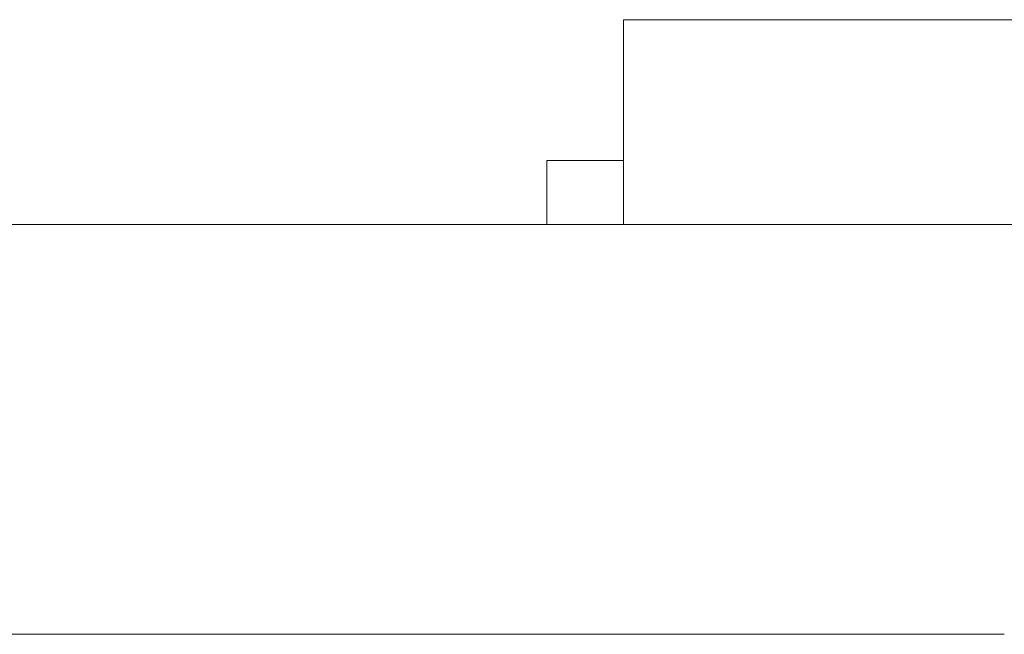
# Model space of a CAD drawing. Header units: inches. Extents: x -36 to 647, y 177 to 609.
# Tile 114 of 256: x 278.33 to 282.18, y 456.47 to 458.87. Entities that reach past the tile are written whole.
import ezdxf

# ---------------------------------------------------------------- set-up
doc = ezdxf.new("R2010")
doc.units = ezdxf.units.IN
doc.header["$MEASUREMENT"] = 0
doc.layers.add('1', color=7, linetype='Continuous')

# ---------------------------------------------------------------- blocks, each defined once
blk = doc.blocks.new('block 2148')
at = {"layer": '1', "color": 18, "lineweight": 13, "true_color": 0x4c0000}
blk.add_lwpolyline([(282.1797, 458.0689), (277.6797, 458.0689)], dxfattribs=at)
blk = doc.blocks.new('block 2167')
at = {"layer": '1', "color": 155, "lineweight": 18, "true_color": 0x4c7299}
blk.add_lwpolyline([(280.6927, 458.8689), (285.6927, 458.8689)], dxfattribs=at)
blk = doc.blocks.new('block 2168')
at = {"layer": '1', "color": 155, "lineweight": 18, "true_color": 0x4c7299}
blk.add_lwpolyline([(280.3927, 458.3189), (280.6927, 458.3189)], dxfattribs=at)
blk = doc.blocks.new('block 2263')
at = {"layer": '1', "color": 155, "lineweight": 18, "true_color": 0x4c7299}
blk.add_lwpolyline([(282.1797, 458.0689), (277.6797, 458.0689)], dxfattribs=at)
blk = doc.blocks.new('block 2449')
at = {"layer": '1', "color": 155, "lineweight": 18, "true_color": 0x4c7299}
blk.add_lwpolyline([(280.6927, 458.8689), (280.6927, 458.0689)], dxfattribs=at)
blk = doc.blocks.new('block 2452')
at = {"layer": '1', "color": 155, "lineweight": 18, "true_color": 0x4c7299}
blk.add_lwpolyline([(280.3927, 458.3189), (280.3927, 458.0689)], dxfattribs=at)
blk = doc.blocks.new('block 2585')
at = {"layer": '1', "color": 155, "lineweight": 18, "true_color": 0x4c7299}
blk.add_lwpolyline([(282.1797, 456.4689), (277.6797, 456.4689)], dxfattribs=at)
blk = doc.blocks.new('block 2772')
at = {"layer": '1', "color": 18, "lineweight": 13, "true_color": 0x4c0000}
blk.add_lwpolyline([(282.1797, 458.0689), (277.6797, 458.0689)], dxfattribs=at)
blk = doc.blocks.new('block 2899')
at = {"layer": '1', "color": 18, "lineweight": 13, "true_color": 0x4c0000}
blk.add_lwpolyline([(279.7142, 458.0689), (280.1142, 458.0689)], dxfattribs=at)
blk = doc.blocks.new('block 2916')
at = {"layer": '1', "color": 18, "lineweight": 13, "true_color": 0x4c0000}
blk.add_lwpolyline([(279.7142, 458.0689), (280.1142, 458.0689)], dxfattribs=at)
blk = doc.blocks.new('block 7542')
at = {"layer": '1', "color": 18, "lineweight": 13, "true_color": 0x4c0000}
blk.add_open_spline([(277.6797, 458.0689), (277.6797, 458.0689), (202.8704, 458.0689), (202.8704, 458.0689), (202.8704, 458.0689), (165.4658, 458.0689), (165.4658, 458.0689), (165.4658, 458.0689), (160.7902, 458.0689), (160.7902, 458.0689), (160.7902, 458.0689), (158.4524, 458.0689), (158.4524, 458.0689), (158.4524, 458.0689), (157.2662, 458.0689), (157.2662, 458.0689), (157.2662, 458.0689), (153.2884, 458.0689), (153.2884, 458.0689), (153.2884, 458.0689), (152.2514, 458.0689), (152.2514, 458.0689), (152.2514, 458.0689), (149.9136, 458.0689), (149.9136, 458.0689), (149.9136, 458.0689), (131.2113, 458.0689), (131.2113, 458.0689), (131.2113, 458.0689), (56.402, 458.0689), (56.402, 458.0689), (56.402, 458.0689), (37.6997, 458.0689), (37.6997, 458.0689), (37.6997, 458.0689), (28.3485, 458.0689), (28.3485, 458.0689), (28.3485, 458.0689), (23.673, 458.0689), (23.673, 458.0689), (23.673, 458.0689), (21.3896, 458.0689), (21.3896, 458.0689), (21.3896, 458.0689), (20.5239, 458.0689), (20.5239, 458.0689), (20.5239, 458.0689), (5.6337, 458.0689), (5.6337, 458.0689), (5.6337, 458.0689), (4.2572, 458.0689), (4.2572, 458.0689), (4.2572, 458.0689), (1.9195, 458.0689), (1.9195, 458.0689), (1.9195, 458.0689), (-2.7561, 458.0689), (-2.7561, 458.0689), (-2.7561, 458.0689), (-12.1073, 458.0689), (-12.1073, 458.0689), (-12.1073, 458.0689), (-14.3267, 458.0689), (-14.3267, 458.0689), (-14.3267, 458.0689), (-13.5047, 458.0689), (-13.5047, 458.0689), (-13.5047, 458.0689), (-11.167, 458.0689), (-11.167, 458.0689), (-11.167, 458.0689), (-6.4914, 458.0689), (-6.4914, 458.0689), (-6.4914, 458.0689), (2.8598, 458.0689), (2.8598, 458.0689), (2.8598, 458.0689), (9.9828, 458.0689), (9.9828, 458.0689), (9.9828, 458.0689), (11.3987, 458.0689), (11.3987, 458.0689), (11.3987, 458.0689), (13.7365, 458.0689), (13.7365, 458.0689), (13.7365, 458.0689), (18.4121, 458.0689), (18.4121, 458.0689), (18.4121, 458.0689), (37.1144, 458.0689), (37.1144, 458.0689), (37.1144, 458.0689), (111.9237, 458.0689), (111.9237, 458.0689), (111.9237, 458.0689), (130.626, 458.0689), (130.626, 458.0689), (130.626, 458.0689), (139.9772, 458.0689), (139.9772, 458.0689), (139.9772, 458.0689), (143.0499, 458.0689), (143.0499, 458.0689), (143.0499, 458.0689), (145.3437, 458.0689), (145.3437, 458.0689), (145.3437, 458.0689), (146.1784, 458.0689), (146.1784, 458.0689), (146.1784, 458.0689), (183.583, 458.0689), (183.583, 458.0689), (183.583, 458.0689), (258.3923, 458.0689), (258.3923, 458.0689), (258.3923, 458.0689), (289.4917, 458.0689), (289.4917, 458.0689), (289.4917, 458.0689), (326.8964, 458.0689), (326.8964, 458.0689), (326.8964, 458.0689), (364.301, 458.0689), (364.301, 458.0689), (364.301, 458.0689), (383.0033, 458.0689), (383.0033, 458.0689), (383.0033, 458.0689), (387.6789, 458.0689), (387.6789, 458.0689), (387.6789, 458.0689), (390.0167, 458.0689), (390.0167, 458.0689), (390.0167, 458.0689), (391.2325, 458.0689), (391.2325, 458.0689), (391.2325, 458.0689), (395.2018, 458.0689), (395.2018, 458.0689), (395.2018, 458.0689), (396.2149, 458.0689), (396.2149, 458.0689), (396.2149, 458.0689), (398.5527, 458.0689), (398.5527, 458.0689), (398.5527, 458.0689), (473.3619, 458.0689), (473.3619, 458.0689), (473.3619, 458.0689), (510.7666, 458.0689), (510.7666, 458.0689), (510.7666, 458.0689), (520.1177, 458.0689), (520.1177, 458.0689), (520.1177, 458.0689), (524.7933, 458.0689), (524.7933, 458.0689), (524.7933, 458.0689), (527.1311, 458.0689), (527.1311, 458.0689), (527.1311, 458.0689), (527.9528, 458.0689), (527.9528, 458.0689), (527.9528, 458.0689), (535.6701, 458.0689), (535.6701, 458.0689), (535.6701, 458.0689), (545.0212, 458.0689), (545.0212, 458.0689), (545.0212, 458.0689), (545.6185, 458.0689), (545.6185, 458.0689), (545.6185, 458.0689), (536.2673, 458.0689), (536.2673, 458.0689), (536.2673, 458.0689), (531.6311, 458.0689), (531.6311, 458.0689), (531.6311, 458.0689), (530.7777, 458.0689), (530.7777, 458.0689), (530.7777, 458.0689), (528.4683, 458.0689), (528.4683, 458.0689), (528.4683, 458.0689), (525.3906, 458.0689), (525.3906, 458.0689), (525.3906, 458.0689), (520.715, 458.0689), (520.715, 458.0689), (520.715, 458.0689), (519.7844, 458.0689), (519.7844, 458.0689), (519.7844, 458.0689), (517.5884, 458.0689), (517.5884, 458.0689), (517.5884, 458.0689), (514.5138, 458.0689), (514.5138, 458.0689), (514.5138, 458.0689), (495.8115, 458.0689), (495.8115, 458.0689), (495.8115, 458.0689), (421.0023, 458.0689), (421.0023, 458.0689), (421.0023, 458.0689), (411.6511, 458.0689), (411.6511, 458.0689), (411.6511, 458.0689), (406.9755, 458.0689), (406.9755, 458.0689), (406.9755, 458.0689), (406.1388, 458.0689), (406.1388, 458.0689), (406.1388, 458.0689), (403.8462, 458.0689), (403.8462, 458.0689), (403.8462, 458.0689), (400.7729, 458.0689), (400.7729, 458.0689), (400.7729, 458.0689), (396.0974, 458.0689), (396.0974, 458.0689), (396.0974, 458.0689), (386.7462, 458.0689), (386.7462, 458.0689), (386.7462, 458.0689), (349.3416, 458.0689), (349.3416, 458.0689), (349.3416, 458.0689), (311.9369, 458.0689), (311.9369, 458.0689), (311.9369, 458.0689), (293.2346, 458.0689), (293.2346, 458.0689), (293.2346, 458.0689), (283.8835, 458.0689), (283.8835, 458.0689), (283.8835, 458.0689), (280.8066, 458.0689), (280.8066, 458.0689), (280.8066, 458.0689), (278.5024, 458.0689), (278.5024, 458.0689), (278.5024, 458.0689), (277.6797, 458.0689), (277.6797, 458.0689)], degree=3, knots=[0, 0, 0, 0, 1, 1, 1, 2, 2, 2, 3, 3, 3, 4, 4, 4, 5, 5, 5, 6, 6, 6, 7, 7, 7, 8, 8, 8, 9, 9, 9, 10, 10, 10, 11, 11, 11, 12, 12, 12, 13, 13, 13, 14, 14, 14, 15, 15, 15, 16, 16, 16, 17, 17, 17, 18, 18, 18, 19, 19, 19, 20, 20, 20, 21, 21, 21, 22, 22, 22, 23, 23, 23, 24, 24, 24, 25, 25, 25, 26, 26, 26, 27, 27, 27, 28, 28, 28, 29, 29, 29, 30, 30, 30, 31, 31, 31, 32, 32, 32, 33, 33, 33, 34, 34, 34, 35, 35, 35, 36, 36, 36, 37, 37, 37, 38, 38, 38, 39, 39, 39, 40, 40, 40, 41, 41, 41, 42, 42, 42, 43, 43, 43, 44, 44, 44, 45, 45, 45, 46, 46, 46, 47, 47, 47, 48, 48, 48, 49, 49, 49, 50, 50, 50, 51, 51, 51, 52, 52, 52, 53, 53, 53, 54, 54, 54, 55, 55, 55, 56, 56, 56, 57, 57, 57, 58, 58, 58, 59, 59, 59, 60, 60, 60, 61, 61, 61, 62, 62, 62, 63, 63, 63, 64, 64, 64, 65, 65, 65, 66, 66, 66, 67, 67, 67, 68, 68, 68, 69, 69, 69, 70, 70, 70, 71, 71, 71, 72, 72, 72, 73, 73, 73, 74, 74, 74, 75, 75, 75, 76, 76, 76, 77, 77, 77, 78, 78, 78, 79, 79, 79, 80, 80, 80, 81, 81, 81, 82, 82, 82, 82], dxfattribs=at)
blk = doc.blocks.new('block 7641')
at = {"layer": '1', "color": 18, "lineweight": 13, "true_color": 0x4c0000}
blk.add_open_spline([(281.6345, 458.0689), (281.731, 458.0689), (281.8275, 458.0689), (281.9241, 458.0689), (281.8275, 458.0689), (281.731, 458.0689), (281.6345, 458.0689), (281.3935, 458.0689), (281.1525, 458.0689), (280.9115, 458.0689), (280.8758, 458.0689), (280.8401, 458.0689), (280.8044, 458.0689), (280.6276, 458.0689), (280.4508, 458.0689), (280.2741, 458.0689), (280.4741, 458.0689), (280.6741, 458.0689), (280.8741, 458.0689), (280.6741, 458.0689), (280.4741, 458.0689), (280.2741, 458.0689), (280.4508, 458.0689), (280.6276, 458.0689), (280.8044, 458.0689), (280.8401, 458.0689), (280.8758, 458.0689), (280.9115, 458.0689), (281.1525, 458.0689), (281.3935, 458.0689), (281.6345, 458.0689)], degree=3, knots=[0, 0, 0, 0, 1, 1, 1, 2, 2, 2, 3, 3, 3, 4, 4, 4, 5, 5, 5, 6, 6, 6, 7, 7, 7, 8, 8, 8, 9, 9, 9, 10, 10, 10, 10], dxfattribs=at)
blk = doc.blocks.new('block 7671')
at = {"layer": '1', "color": 18, "lineweight": 13, "true_color": 0x4c0000}
blk.add_open_spline([(281.6345, 458.0689), (281.731, 458.0689), (281.8275, 458.0689), (281.9241, 458.0689), (281.8275, 458.0689), (281.731, 458.0689), (281.6345, 458.0689), (281.3935, 458.0689), (281.1525, 458.0689), (280.9115, 458.0689), (280.8758, 458.0689), (280.8401, 458.0689), (280.8044, 458.0689), (280.6276, 458.0689), (280.4508, 458.0689), (280.2741, 458.0689), (280.4741, 458.0689), (280.6741, 458.0689), (280.8741, 458.0689), (280.6741, 458.0689), (280.4741, 458.0689), (280.2741, 458.0689), (280.4508, 458.0689), (280.6276, 458.0689), (280.8044, 458.0689), (280.8401, 458.0689), (280.8758, 458.0689), (280.9115, 458.0689), (281.1525, 458.0689), (281.3935, 458.0689), (281.6345, 458.0689)], degree=3, knots=[0, 0, 0, 0, 1, 1, 1, 2, 2, 2, 3, 3, 3, 4, 4, 4, 5, 5, 5, 6, 6, 6, 7, 7, 7, 8, 8, 8, 9, 9, 9, 10, 10, 10, 10], dxfattribs=at)
blk = doc.blocks.new('block 7705')
at = {"layer": '1', "color": 18, "lineweight": 13, "true_color": 0x4c0000}
blk.add_open_spline([(281.6345, 458.0689), (281.731, 458.0689), (281.8275, 458.0689), (281.9241, 458.0689), (281.8275, 458.0689), (281.731, 458.0689), (281.6345, 458.0689), (281.3935, 458.0689), (281.1525, 458.0689), (280.9115, 458.0689), (280.8758, 458.0689), (280.8401, 458.0689), (280.8044, 458.0689), (280.6276, 458.0689), (280.4508, 458.0689), (280.2741, 458.0689), (280.4741, 458.0689), (280.6741, 458.0689), (280.8741, 458.0689), (280.6741, 458.0689), (280.4741, 458.0689), (280.2741, 458.0689), (280.4508, 458.0689), (280.6276, 458.0689), (280.8044, 458.0689), (280.8401, 458.0689), (280.8758, 458.0689), (280.9115, 458.0689), (281.1525, 458.0689), (281.3935, 458.0689), (281.6345, 458.0689)], degree=3, knots=[0, 0, 0, 0, 1, 1, 1, 2, 2, 2, 3, 3, 3, 4, 4, 4, 5, 5, 5, 6, 6, 6, 7, 7, 7, 8, 8, 8, 9, 9, 9, 10, 10, 10, 10], dxfattribs=at)
blk = doc.blocks.new('block 7710')
at = {"layer": '1', "color": 18, "lineweight": 13, "true_color": 0x4c0000}
blk.add_open_spline([(281.6345, 458.0689), (281.731, 458.0689), (281.8275, 458.0689), (281.9241, 458.0689), (281.8275, 458.0689), (281.731, 458.0689), (281.6345, 458.0689), (281.3935, 458.0689), (281.1525, 458.0689), (280.9115, 458.0689), (280.8758, 458.0689), (280.8401, 458.0689), (280.8044, 458.0689), (280.6276, 458.0689), (280.4508, 458.0689), (280.2741, 458.0689), (280.4741, 458.0689), (280.6741, 458.0689), (280.8741, 458.0689), (280.6741, 458.0689), (280.4741, 458.0689), (280.2741, 458.0689), (280.4508, 458.0689), (280.6276, 458.0689), (280.8044, 458.0689), (280.8401, 458.0689), (280.8758, 458.0689), (280.9115, 458.0689), (281.1525, 458.0689), (281.3935, 458.0689), (281.6345, 458.0689)], degree=3, knots=[0, 0, 0, 0, 1, 1, 1, 2, 2, 2, 3, 3, 3, 4, 4, 4, 5, 5, 5, 6, 6, 6, 7, 7, 7, 8, 8, 8, 9, 9, 9, 10, 10, 10, 10], dxfattribs=at)
blk = doc.blocks.new('block 7926')
at = {"layer": '1', "color": 18, "lineweight": 13, "true_color": 0x4c0000}
blk.add_open_spline([(277.6797, 458.0689), (277.6797, 458.0689), (202.8704, 458.0689), (202.8704, 458.0689), (202.8704, 458.0689), (165.4658, 458.0689), (165.4658, 458.0689), (165.4658, 458.0689), (160.7902, 458.0689), (160.7902, 458.0689), (160.7902, 458.0689), (158.4524, 458.0689), (158.4524, 458.0689), (158.4524, 458.0689), (157.2662, 458.0689), (157.2662, 458.0689), (157.2662, 458.0689), (153.2884, 458.0689), (153.2884, 458.0689), (153.2884, 458.0689), (152.2514, 458.0689), (152.2514, 458.0689), (152.2514, 458.0689), (149.9136, 458.0689), (149.9136, 458.0689), (149.9136, 458.0689), (131.2113, 458.0689), (131.2113, 458.0689), (131.2113, 458.0689), (56.402, 458.0689), (56.402, 458.0689), (56.402, 458.0689), (37.6997, 458.0689), (37.6997, 458.0689), (37.6997, 458.0689), (28.3485, 458.0689), (28.3485, 458.0689), (28.3485, 458.0689), (23.673, 458.0689), (23.673, 458.0689), (23.673, 458.0689), (21.3896, 458.0689), (21.3896, 458.0689), (21.3896, 458.0689), (20.5239, 458.0689), (20.5239, 458.0689), (20.5239, 458.0689), (5.6337, 458.0689), (5.6337, 458.0689), (5.6337, 458.0689), (4.2572, 458.0689), (4.2572, 458.0689), (4.2572, 458.0689), (1.9195, 458.0689), (1.9195, 458.0689), (1.9195, 458.0689), (-2.7561, 458.0689), (-2.7561, 458.0689), (-2.7561, 458.0689), (-12.1073, 458.0689), (-12.1073, 458.0689), (-12.1073, 458.0689), (-14.3267, 458.0689), (-14.3267, 458.0689), (-14.3267, 458.0689), (-13.5047, 458.0689), (-13.5047, 458.0689), (-13.5047, 458.0689), (-11.167, 458.0689), (-11.167, 458.0689), (-11.167, 458.0689), (-6.4914, 458.0689), (-6.4914, 458.0689), (-6.4914, 458.0689), (2.8598, 458.0689), (2.8598, 458.0689), (2.8598, 458.0689), (9.9828, 458.0689), (9.9828, 458.0689), (9.9828, 458.0689), (11.3987, 458.0689), (11.3987, 458.0689), (11.3987, 458.0689), (13.7365, 458.0689), (13.7365, 458.0689), (13.7365, 458.0689), (18.4121, 458.0689), (18.4121, 458.0689), (18.4121, 458.0689), (37.1144, 458.0689), (37.1144, 458.0689), (37.1144, 458.0689), (111.9237, 458.0689), (111.9237, 458.0689), (111.9237, 458.0689), (130.626, 458.0689), (130.626, 458.0689), (130.626, 458.0689), (139.9772, 458.0689), (139.9772, 458.0689), (139.9772, 458.0689), (143.0499, 458.0689), (143.0499, 458.0689), (143.0499, 458.0689), (145.3437, 458.0689), (145.3437, 458.0689), (145.3437, 458.0689), (146.1784, 458.0689), (146.1784, 458.0689), (146.1784, 458.0689), (183.583, 458.0689), (183.583, 458.0689), (183.583, 458.0689), (258.3923, 458.0689), (258.3923, 458.0689), (258.3923, 458.0689), (289.4917, 458.0689), (289.4917, 458.0689), (289.4917, 458.0689), (326.8964, 458.0689), (326.8964, 458.0689), (326.8964, 458.0689), (364.301, 458.0689), (364.301, 458.0689), (364.301, 458.0689), (383.0033, 458.0689), (383.0033, 458.0689), (383.0033, 458.0689), (387.6789, 458.0689), (387.6789, 458.0689), (387.6789, 458.0689), (390.0167, 458.0689), (390.0167, 458.0689), (390.0167, 458.0689), (391.2325, 458.0689), (391.2325, 458.0689), (391.2325, 458.0689), (395.2018, 458.0689), (395.2018, 458.0689), (395.2018, 458.0689), (396.2149, 458.0689), (396.2149, 458.0689), (396.2149, 458.0689), (398.5527, 458.0689), (398.5527, 458.0689), (398.5527, 458.0689), (473.3619, 458.0689), (473.3619, 458.0689), (473.3619, 458.0689), (510.7666, 458.0689), (510.7666, 458.0689), (510.7666, 458.0689), (520.1177, 458.0689), (520.1177, 458.0689), (520.1177, 458.0689), (524.7933, 458.0689), (524.7933, 458.0689), (524.7933, 458.0689), (527.1311, 458.0689), (527.1311, 458.0689), (527.1311, 458.0689), (527.9528, 458.0689), (527.9528, 458.0689), (527.9528, 458.0689), (535.6701, 458.0689), (535.6701, 458.0689), (535.6701, 458.0689), (545.0212, 458.0689), (545.0212, 458.0689), (545.0212, 458.0689), (545.6185, 458.0689), (545.6185, 458.0689), (545.6185, 458.0689), (536.2673, 458.0689), (536.2673, 458.0689), (536.2673, 458.0689), (531.6311, 458.0689), (531.6311, 458.0689), (531.6311, 458.0689), (530.7777, 458.0689), (530.7777, 458.0689), (530.7777, 458.0689), (528.4683, 458.0689), (528.4683, 458.0689), (528.4683, 458.0689), (525.3906, 458.0689), (525.3906, 458.0689), (525.3906, 458.0689), (520.715, 458.0689), (520.715, 458.0689), (520.715, 458.0689), (519.7844, 458.0689), (519.7844, 458.0689), (519.7844, 458.0689), (517.5884, 458.0689), (517.5884, 458.0689), (517.5884, 458.0689), (514.5138, 458.0689), (514.5138, 458.0689), (514.5138, 458.0689), (495.8115, 458.0689), (495.8115, 458.0689), (495.8115, 458.0689), (421.0023, 458.0689), (421.0023, 458.0689), (421.0023, 458.0689), (411.6511, 458.0689), (411.6511, 458.0689), (411.6511, 458.0689), (406.9755, 458.0689), (406.9755, 458.0689), (406.9755, 458.0689), (406.1388, 458.0689), (406.1388, 458.0689), (406.1388, 458.0689), (403.8462, 458.0689), (403.8462, 458.0689), (403.8462, 458.0689), (400.7729, 458.0689), (400.7729, 458.0689), (400.7729, 458.0689), (396.0974, 458.0689), (396.0974, 458.0689), (396.0974, 458.0689), (386.7462, 458.0689), (386.7462, 458.0689), (386.7462, 458.0689), (349.3416, 458.0689), (349.3416, 458.0689), (349.3416, 458.0689), (311.9369, 458.0689), (311.9369, 458.0689), (311.9369, 458.0689), (293.2346, 458.0689), (293.2346, 458.0689), (293.2346, 458.0689), (283.8835, 458.0689), (283.8835, 458.0689), (283.8835, 458.0689), (280.8066, 458.0689), (280.8066, 458.0689), (280.8066, 458.0689), (278.5024, 458.0689), (278.5024, 458.0689), (278.5024, 458.0689), (277.6797, 458.0689), (277.6797, 458.0689)], degree=3, knots=[0, 0, 0, 0, 1, 1, 1, 2, 2, 2, 3, 3, 3, 4, 4, 4, 5, 5, 5, 6, 6, 6, 7, 7, 7, 8, 8, 8, 9, 9, 9, 10, 10, 10, 11, 11, 11, 12, 12, 12, 13, 13, 13, 14, 14, 14, 15, 15, 15, 16, 16, 16, 17, 17, 17, 18, 18, 18, 19, 19, 19, 20, 20, 20, 21, 21, 21, 22, 22, 22, 23, 23, 23, 24, 24, 24, 25, 25, 25, 26, 26, 26, 27, 27, 27, 28, 28, 28, 29, 29, 29, 30, 30, 30, 31, 31, 31, 32, 32, 32, 33, 33, 33, 34, 34, 34, 35, 35, 35, 36, 36, 36, 37, 37, 37, 38, 38, 38, 39, 39, 39, 40, 40, 40, 41, 41, 41, 42, 42, 42, 43, 43, 43, 44, 44, 44, 45, 45, 45, 46, 46, 46, 47, 47, 47, 48, 48, 48, 49, 49, 49, 50, 50, 50, 51, 51, 51, 52, 52, 52, 53, 53, 53, 54, 54, 54, 55, 55, 55, 56, 56, 56, 57, 57, 57, 58, 58, 58, 59, 59, 59, 60, 60, 60, 61, 61, 61, 62, 62, 62, 63, 63, 63, 64, 64, 64, 65, 65, 65, 66, 66, 66, 67, 67, 67, 68, 68, 68, 69, 69, 69, 70, 70, 70, 71, 71, 71, 72, 72, 72, 73, 73, 73, 74, 74, 74, 75, 75, 75, 76, 76, 76, 77, 77, 77, 78, 78, 78, 79, 79, 79, 80, 80, 80, 81, 81, 81, 82, 82, 82, 82], dxfattribs=at)
blk = doc.blocks.new('block 8167')
at = {"layer": '1', "color": 18, "lineweight": 13, "true_color": 0x4c0000}
blk.add_open_spline([(278.524, 458.0689), (278.5286, 458.0689), (278.5344, 458.0689), (278.5344, 458.0689), (278.5344, 458.0689), (278.5427, 458.0689), (278.5427, 458.0689), (278.5427, 458.0689), (278.5534, 458.0689), (278.5534, 458.0689), (278.5534, 458.0689), (278.5663, 458.0689), (278.5663, 458.0689), (278.5663, 458.0689), (278.5813, 458.0689), (278.5813, 458.0689), (278.5813, 458.0689), (278.598, 458.0689), (278.598, 458.0689), (278.598, 458.0689), (278.6163, 458.0689), (278.6163, 458.0689), (278.6163, 458.0689), (278.6356, 458.0689), (278.6356, 458.0689), (278.6356, 458.0689), (278.6559, 458.0689), (278.6559, 458.0689), (278.6559, 458.0689), (278.6775, 458.0689), (278.6775, 458.0689), (278.6775, 458.0689), (278.7004, 458.0689), (278.7004, 458.0689), (278.7004, 458.0689), (278.7243, 458.0689), (278.7243, 458.0689), (278.7243, 458.0689), (278.7741, 458.0689), (278.7741, 458.0689), (278.7741, 458.0689), (278.8238, 458.0689), (278.8238, 458.0689), (278.8238, 458.0689), (278.8478, 458.0689), (278.8478, 458.0689), (278.8478, 458.0689), (278.8707, 458.0689), (278.8707, 458.0689), (278.8707, 458.0689), (278.8923, 458.0689), (278.8923, 458.0689), (278.8923, 458.0689), (278.9125, 458.0689), (278.9125, 458.0689), (278.9125, 458.0689), (278.9319, 458.0689), (278.9319, 458.0689), (278.9319, 458.0689), (278.9501, 458.0689), (278.9501, 458.0689), (278.9501, 458.0689), (278.9669, 458.0689), (278.9669, 458.0689), (278.9669, 458.0689), (278.9818, 458.0689), (278.9818, 458.0689), (278.9818, 458.0689), (278.9947, 458.0689), (278.9947, 458.0689), (278.9947, 458.0689), (279.0054, 458.0689), (279.0054, 458.0689), (279.0054, 458.0689), (279.0137, 458.0689), (279.0137, 458.0689), (279.0137, 458.0689), (279.0196, 458.0689), (279.0196, 458.0689), (279.0196, 458.0689), (279.0137, 458.0689), (279.0137, 458.0689), (279.0137, 458.0689), (279.0054, 458.0689), (279.0054, 458.0689), (279.0054, 458.0689), (278.9947, 458.0689), (278.9947, 458.0689), (278.9947, 458.0689), (278.9818, 458.0689), (278.9818, 458.0689), (278.9818, 458.0689), (278.9669, 458.0689), (278.9669, 458.0689), (278.9669, 458.0689), (278.9501, 458.0689), (278.9501, 458.0689), (278.9501, 458.0689), (278.9319, 458.0689), (278.9319, 458.0689), (278.9319, 458.0689), (278.9125, 458.0689), (278.9125, 458.0689), (278.9125, 458.0689), (278.8923, 458.0689), (278.8923, 458.0689), (278.8923, 458.0689), (278.8707, 458.0689), (278.8707, 458.0689), (278.8707, 458.0689), (278.8478, 458.0689), (278.8478, 458.0689), (278.8478, 458.0689), (278.8238, 458.0689), (278.8238, 458.0689), (278.8238, 458.0689), (278.7741, 458.0689), (278.7741, 458.0689), (278.7741, 458.0689), (278.7243, 458.0689), (278.7243, 458.0689), (278.7243, 458.0689), (278.7004, 458.0689), (278.7004, 458.0689), (278.7004, 458.0689), (278.6775, 458.0689), (278.6775, 458.0689), (278.6775, 458.0689), (278.6559, 458.0689), (278.6559, 458.0689), (278.6559, 458.0689), (278.6356, 458.0689), (278.6356, 458.0689), (278.6356, 458.0689), (278.6163, 458.0689), (278.6163, 458.0689), (278.6163, 458.0689), (278.598, 458.0689), (278.598, 458.0689), (278.598, 458.0689), (278.5813, 458.0689), (278.5813, 458.0689), (278.5813, 458.0689), (278.5663, 458.0689), (278.5663, 458.0689), (278.5663, 458.0689), (278.5534, 458.0689), (278.5534, 458.0689), (278.5534, 458.0689), (278.5427, 458.0689), (278.5427, 458.0689), (278.5427, 458.0689), (278.5344, 458.0689), (278.5344, 458.0689), (278.5344, 458.0689), (278.5286, 458.0689), (278.5286, 458.0689)], degree=3, knots=[0, 0, 0, 0, 1, 1, 1, 2, 2, 2, 3, 3, 3, 4, 4, 4, 5, 5, 5, 6, 6, 6, 7, 7, 7, 8, 8, 8, 9, 9, 9, 10, 10, 10, 11, 11, 11, 12, 12, 12, 13, 13, 13, 14, 14, 14, 15, 15, 15, 16, 16, 16, 17, 17, 17, 18, 18, 18, 19, 19, 19, 20, 20, 20, 21, 21, 21, 22, 22, 22, 23, 23, 23, 24, 24, 24, 25, 25, 25, 26, 26, 26, 27, 27, 27, 28, 28, 28, 29, 29, 29, 30, 30, 30, 31, 31, 31, 32, 32, 32, 33, 33, 33, 34, 34, 34, 35, 35, 35, 36, 36, 36, 37, 37, 37, 38, 38, 38, 39, 39, 39, 40, 40, 40, 41, 41, 41, 42, 42, 42, 43, 43, 43, 44, 44, 44, 45, 45, 45, 46, 46, 46, 47, 47, 47, 48, 48, 48, 49, 49, 49, 50, 50, 50, 51, 51, 51, 52, 52, 52, 52], dxfattribs=at)
blk = doc.blocks.new('block 8181')
at = {"layer": '1', "color": 18, "lineweight": 13, "true_color": 0x4c0000}
blk.add_open_spline([(278.524, 458.0689), (278.5286, 458.0689), (278.5344, 458.0689), (278.5344, 458.0689), (278.5344, 458.0689), (278.5427, 458.0689), (278.5427, 458.0689), (278.5427, 458.0689), (278.5534, 458.0689), (278.5534, 458.0689), (278.5534, 458.0689), (278.5663, 458.0689), (278.5663, 458.0689), (278.5663, 458.0689), (278.5813, 458.0689), (278.5813, 458.0689), (278.5813, 458.0689), (278.598, 458.0689), (278.598, 458.0689), (278.598, 458.0689), (278.6163, 458.0689), (278.6163, 458.0689), (278.6163, 458.0689), (278.6356, 458.0689), (278.6356, 458.0689), (278.6356, 458.0689), (278.6559, 458.0689), (278.6559, 458.0689), (278.6559, 458.0689), (278.6775, 458.0689), (278.6775, 458.0689), (278.6775, 458.0689), (278.7004, 458.0689), (278.7004, 458.0689), (278.7004, 458.0689), (278.7243, 458.0689), (278.7243, 458.0689), (278.7243, 458.0689), (278.7741, 458.0689), (278.7741, 458.0689), (278.7741, 458.0689), (278.8238, 458.0689), (278.8238, 458.0689), (278.8238, 458.0689), (278.8478, 458.0689), (278.8478, 458.0689), (278.8478, 458.0689), (278.8707, 458.0689), (278.8707, 458.0689), (278.8707, 458.0689), (278.8923, 458.0689), (278.8923, 458.0689), (278.8923, 458.0689), (278.9125, 458.0689), (278.9125, 458.0689), (278.9125, 458.0689), (278.9319, 458.0689), (278.9319, 458.0689), (278.9319, 458.0689), (278.9501, 458.0689), (278.9501, 458.0689), (278.9501, 458.0689), (278.9669, 458.0689), (278.9669, 458.0689), (278.9669, 458.0689), (278.9818, 458.0689), (278.9818, 458.0689), (278.9818, 458.0689), (278.9947, 458.0689), (278.9947, 458.0689), (278.9947, 458.0689), (279.0054, 458.0689), (279.0054, 458.0689), (279.0054, 458.0689), (279.0137, 458.0689), (279.0137, 458.0689), (279.0137, 458.0689), (279.0196, 458.0689), (279.0196, 458.0689), (279.0196, 458.0689), (279.0137, 458.0689), (279.0137, 458.0689), (279.0137, 458.0689), (279.0054, 458.0689), (279.0054, 458.0689), (279.0054, 458.0689), (278.9947, 458.0689), (278.9947, 458.0689), (278.9947, 458.0689), (278.9818, 458.0689), (278.9818, 458.0689), (278.9818, 458.0689), (278.9669, 458.0689), (278.9669, 458.0689), (278.9669, 458.0689), (278.9501, 458.0689), (278.9501, 458.0689), (278.9501, 458.0689), (278.9319, 458.0689), (278.9319, 458.0689), (278.9319, 458.0689), (278.9125, 458.0689), (278.9125, 458.0689), (278.9125, 458.0689), (278.8923, 458.0689), (278.8923, 458.0689), (278.8923, 458.0689), (278.8707, 458.0689), (278.8707, 458.0689), (278.8707, 458.0689), (278.8478, 458.0689), (278.8478, 458.0689), (278.8478, 458.0689), (278.8238, 458.0689), (278.8238, 458.0689), (278.8238, 458.0689), (278.7741, 458.0689), (278.7741, 458.0689), (278.7741, 458.0689), (278.7243, 458.0689), (278.7243, 458.0689), (278.7243, 458.0689), (278.7004, 458.0689), (278.7004, 458.0689), (278.7004, 458.0689), (278.6775, 458.0689), (278.6775, 458.0689), (278.6775, 458.0689), (278.6559, 458.0689), (278.6559, 458.0689), (278.6559, 458.0689), (278.6356, 458.0689), (278.6356, 458.0689), (278.6356, 458.0689), (278.6163, 458.0689), (278.6163, 458.0689), (278.6163, 458.0689), (278.598, 458.0689), (278.598, 458.0689), (278.598, 458.0689), (278.5813, 458.0689), (278.5813, 458.0689), (278.5813, 458.0689), (278.5663, 458.0689), (278.5663, 458.0689), (278.5663, 458.0689), (278.5534, 458.0689), (278.5534, 458.0689), (278.5534, 458.0689), (278.5427, 458.0689), (278.5427, 458.0689), (278.5427, 458.0689), (278.5344, 458.0689), (278.5344, 458.0689), (278.5344, 458.0689), (278.5286, 458.0689), (278.5286, 458.0689)], degree=3, knots=[0, 0, 0, 0, 1, 1, 1, 2, 2, 2, 3, 3, 3, 4, 4, 4, 5, 5, 5, 6, 6, 6, 7, 7, 7, 8, 8, 8, 9, 9, 9, 10, 10, 10, 11, 11, 11, 12, 12, 12, 13, 13, 13, 14, 14, 14, 15, 15, 15, 16, 16, 16, 17, 17, 17, 18, 18, 18, 19, 19, 19, 20, 20, 20, 21, 21, 21, 22, 22, 22, 23, 23, 23, 24, 24, 24, 25, 25, 25, 26, 26, 26, 27, 27, 27, 28, 28, 28, 29, 29, 29, 30, 30, 30, 31, 31, 31, 32, 32, 32, 33, 33, 33, 34, 34, 34, 35, 35, 35, 36, 36, 36, 37, 37, 37, 38, 38, 38, 39, 39, 39, 40, 40, 40, 41, 41, 41, 42, 42, 42, 43, 43, 43, 44, 44, 44, 45, 45, 45, 46, 46, 46, 47, 47, 47, 48, 48, 48, 49, 49, 49, 50, 50, 50, 51, 51, 51, 52, 52, 52, 52], dxfattribs=at)
blk = doc.blocks.new('block 8206')
at = {"layer": '1', "color": 18, "lineweight": 13, "true_color": 0x4c0000}
blk.add_open_spline([(277.6797, 458.0689), (277.6799, 458.0689), (277.6959, 458.0689), (277.6959, 458.0689), (277.6959, 458.0689), (277.7392, 458.0689), (277.7392, 458.0689), (277.7392, 458.0689), (277.8106, 458.0689), (277.8106, 458.0689), (277.8106, 458.0689), (277.9098, 458.0689), (277.9098, 458.0689), (277.9098, 458.0689), (278.0356, 458.0689), (278.0356, 458.0689), (278.0356, 458.0689), (278.1854, 458.0689), (278.1854, 458.0689), (278.1854, 458.0689), (278.3561, 458.0689), (278.3561, 458.0689), (278.3561, 458.0689), (278.5436, 458.0689), (278.5436, 458.0689), (278.5436, 458.0689), (278.7438, 458.0689), (278.7438, 458.0689), (278.7438, 458.0689), (278.955, 458.0689), (278.955, 458.0689), (278.955, 458.0689), (279.1826, 458.0689), (279.1826, 458.0689), (279.1826, 458.0689), (279.4236, 458.0689), (279.4236, 458.0689), (279.4236, 458.0689), (279.9297, 458.0689), (279.9297, 458.0689), (279.9297, 458.0689), (280.4357, 458.0689), (280.4357, 458.0689), (280.4357, 458.0689), (280.6768, 458.0689), (280.6768, 458.0689), (280.6768, 458.0689), (280.9043, 458.0689), (280.9043, 458.0689), (280.9043, 458.0689), (281.1156, 458.0689), (281.1156, 458.0689), (281.1156, 458.0689), (281.3157, 458.0689), (281.3157, 458.0689), (281.3157, 458.0689), (281.5033, 458.0689), (281.5033, 458.0689), (281.5033, 458.0689), (281.674, 458.0689), (281.674, 458.0689), (281.674, 458.0689), (281.8238, 458.0689), (281.8238, 458.0689), (281.8238, 458.0689), (281.9495, 458.0689), (281.9495, 458.0689), (281.9495, 458.0689), (282.0488, 458.0689), (282.0488, 458.0689), (282.0488, 458.0689), (282.1202, 458.0689), (282.1202, 458.0689), (282.1202, 458.0689), (282.1635, 458.0689), (282.1635, 458.0689), (282.1635, 458.0689), (282.1795, 458.0689), (282.1795, 458.0689)], degree=3, knots=[0, 0, 0, 0, 1, 1, 1, 2, 2, 2, 3, 3, 3, 4, 4, 4, 5, 5, 5, 6, 6, 6, 7, 7, 7, 8, 8, 8, 9, 9, 9, 10, 10, 10, 11, 11, 11, 12, 12, 12, 13, 13, 13, 14, 14, 14, 15, 15, 15, 16, 16, 16, 17, 17, 17, 18, 18, 18, 19, 19, 19, 20, 20, 20, 21, 21, 21, 22, 22, 22, 23, 23, 23, 24, 24, 24, 25, 25, 25, 26, 26, 26, 26], dxfattribs=at)
blk = doc.blocks.new('block 8207')
at = {"layer": '1', "color": 18, "lineweight": 13, "true_color": 0x4c0000}
blk.add_open_spline([(277.6797, 458.0689), (277.6799, 458.0689), (277.6959, 458.0689), (277.6959, 458.0689), (277.6959, 458.0689), (277.7392, 458.0689), (277.7392, 458.0689), (277.7392, 458.0689), (277.8106, 458.0689), (277.8106, 458.0689), (277.8106, 458.0689), (277.9098, 458.0689), (277.9098, 458.0689), (277.9098, 458.0689), (278.0356, 458.0689), (278.0356, 458.0689), (278.0356, 458.0689), (278.1854, 458.0689), (278.1854, 458.0689), (278.1854, 458.0689), (278.3561, 458.0689), (278.3561, 458.0689), (278.3561, 458.0689), (278.5436, 458.0689), (278.5436, 458.0689), (278.5436, 458.0689), (278.7438, 458.0689), (278.7438, 458.0689), (278.7438, 458.0689), (278.955, 458.0689), (278.955, 458.0689), (278.955, 458.0689), (279.1826, 458.0689), (279.1826, 458.0689), (279.1826, 458.0689), (279.4236, 458.0689), (279.4236, 458.0689), (279.4236, 458.0689), (279.9297, 458.0689), (279.9297, 458.0689), (279.9297, 458.0689), (280.4357, 458.0689), (280.4357, 458.0689), (280.4357, 458.0689), (280.6768, 458.0689), (280.6768, 458.0689), (280.6768, 458.0689), (280.9043, 458.0689), (280.9043, 458.0689), (280.9043, 458.0689), (281.1156, 458.0689), (281.1156, 458.0689), (281.1156, 458.0689), (281.3157, 458.0689), (281.3157, 458.0689), (281.3157, 458.0689), (281.5033, 458.0689), (281.5033, 458.0689), (281.5033, 458.0689), (281.674, 458.0689), (281.674, 458.0689), (281.674, 458.0689), (281.8238, 458.0689), (281.8238, 458.0689), (281.8238, 458.0689), (281.9495, 458.0689), (281.9495, 458.0689), (281.9495, 458.0689), (282.0488, 458.0689), (282.0488, 458.0689), (282.0488, 458.0689), (282.1202, 458.0689), (282.1202, 458.0689), (282.1202, 458.0689), (282.1635, 458.0689), (282.1635, 458.0689), (282.1635, 458.0689), (282.1795, 458.0689), (282.1795, 458.0689)], degree=3, knots=[0, 0, 0, 0, 1, 1, 1, 2, 2, 2, 3, 3, 3, 4, 4, 4, 5, 5, 5, 6, 6, 6, 7, 7, 7, 8, 8, 8, 9, 9, 9, 10, 10, 10, 11, 11, 11, 12, 12, 12, 13, 13, 13, 14, 14, 14, 15, 15, 15, 16, 16, 16, 17, 17, 17, 18, 18, 18, 19, 19, 19, 20, 20, 20, 21, 21, 21, 22, 22, 22, 23, 23, 23, 24, 24, 24, 25, 25, 25, 26, 26, 26, 26], dxfattribs=at)

msp = doc.modelspace()

# ---------------------------------------------------------------- block references
at = {"layer": '1'}
for name in ['block 2167', 'block 2449', 'block 2168', 'block 2452', 'block 7542', 'block 7926', 'block 2148', 'block 2263', 'block 2772', 'block 8206', 'block 8207', 'block 8167', 'block 8181', 'block 2899', 'block 2916', 'block 7641', 'block 7671', 'block 7705', 'block 7710', 'block 2585']:
    msp.add_blockref(name, (0, 0), dxfattribs=at)

doc.saveas('drawing.dxf')
